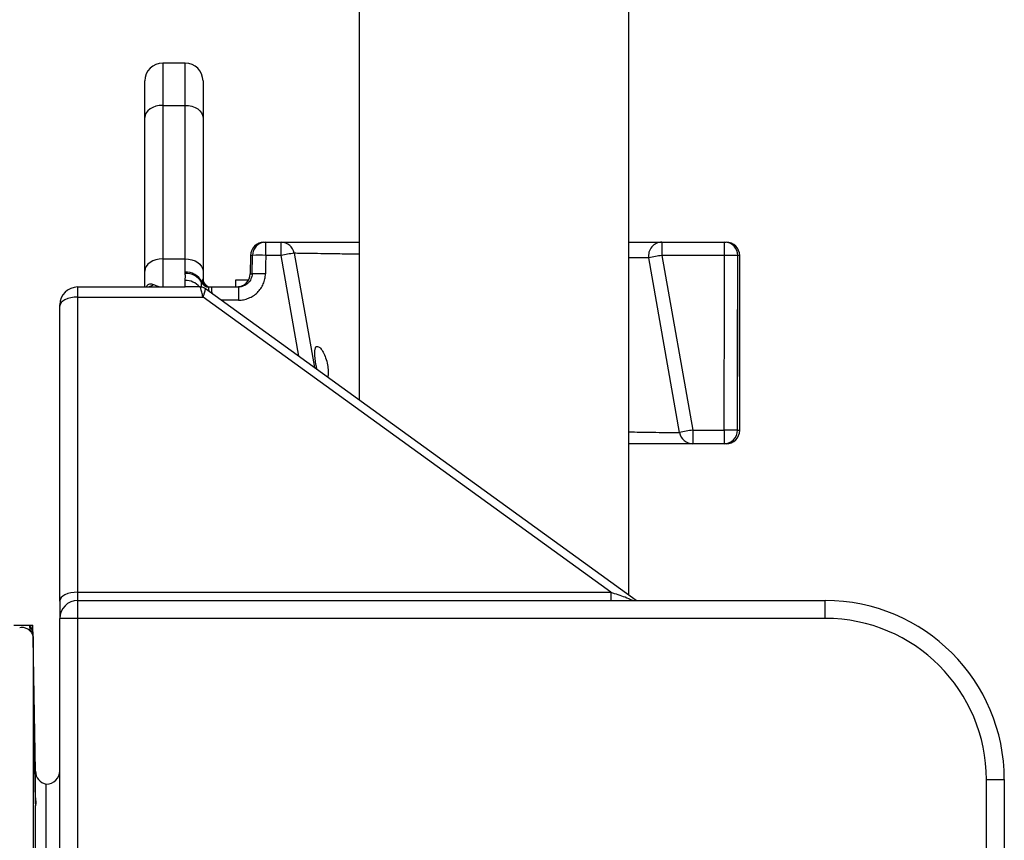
# Model space of a CAD drawing. Header units: millimetres. Extents: x 1864 to 4100, y 1333 to 4508.
# Tile 15 of 19: x 3179 to 3619, y 1966 to 2333. Entities that reach past the tile are written whole.
import ezdxf

# ---------------------------------------------------------------- set-up
doc = ezdxf.new("R2010")
doc.units = ezdxf.units.MM
doc.header["$LTSCALE"] = 2

msp = doc.modelspace()

# ---------------------------------------------------------------- linework, layer by layer
at = {"color": 7, "linetype": 'Continuous', "lineweight": 25}
for p, q in [((3330.84, 3269.04), (3330.84, 2162.93)), ((3451.44, 2075.71), (3451.44, 3269.04)), ((3253.14, 2313.33), (3243.14, 2313.33)), ((3235.14, 2288.96), (3235.14, 2305.33)), ((3261.14, 2305.33), (3261.14, 2288.96)), ((3243.14, 2294.44), (3243.14, 2225.93)), ((3243.14, 2294.44), (3253.14, 2294.44)), ((3253.14, 2225.93), (3253.14, 2294.44)), ((3235.14, 2220.45), (3235.14, 2288.96)), ((3261.14, 2288.96), (3261.14, 2220.45)), ((3288.38, 2233.33), (3289.15, 2233.33)), ((3289.15, 2227.44), (3289.15, 2233.33)), ((3289.15, 2233.33), (3296.01, 2233.33)), ((3296.01, 2227.44), (3296.01, 2233.33)), ((3466.19, 2233.33), (3466.19, 2227.44)), ((3466.19, 2233.33), (3494.16, 2233.33)), ((3494.16, 2227.44), (3494.16, 2233.33)), ((3494.16, 2233.33), (3494.91, 2233.33)), ((3243.14, 2225.93), (3243.14, 2213.33)), ((3243.14, 2225.93), (3253.14, 2225.93)), ((3253.14, 2220), (3253.14, 2225.93)), ((3282.38, 2227.44), (3282.24, 2219.23)), ((3283.07, 2219.23), (3283.2, 2227.44)), ((3296.01, 2227.44), (3289.15, 2227.44)), ((3301.92, 2228.38), (3310.92, 2177.33)), ((3474.04, 2148.29), (3460.29, 2226.29)), ((3466.19, 2227.44), (3479.95, 2149.44)), ((3494.16, 2227.44), (3466.19, 2227.44)), ((3500.91, 2149.33), (3500.91, 2227.33)), ((3235.14, 2213.33), (3235.14, 2220.45)), ((3261.14, 2220.45), (3261.14, 2216.93)), ((3205.14, 2213.33), (3205.14, 2208.8)), ((3205.14, 2213.33), (3253.14, 2213.33)), ((3253.14, 2213.33), (3253.14, 2216.29)), ((3259.83, 2213.33), (3253.14, 2213.33)), ((3264.14, 2213.33), (3265.14, 2213.33)), ((3265.14, 2211.07), (3265.14, 2213.33)), ((3265.14, 2213.33), (3276.97, 2213.33)), ((3275.61, 2216.33), (3275.61, 2213.33)), ((3276.97, 2213.33), (3276.97, 2207.44)), ((3205.14, 2208.8), (3261.14, 2208.8)), ((3205.14, 2208.8), (3205.14, 2077.05)), ((3443.32, 2077.05), (3261.14, 2208.8)), ((3454.72, 2073.33), (3262.25, 2212.53)), ((3265.14, 2211.07), (3265.14, 2210.51)), ((3197.14, 2204.83), (3197.14, 2205.33)), ((3197.14, 2073.08), (3197.14, 2204.83)), ((3499.96, 2203.33), (3499.99, 2203.33)), ((3499.99, 2203.33), (3499.99, 2173.33)), ((3479.95, 2149.44), (3479.95, 2143.33)), ((3479.95, 2149.44), (3493.98, 2149.44)), ((3493.98, 2149.44), (3493.98, 2143.33)), ((3493.98, 2143.33), (3479.95, 2143.33)), ((3494.91, 2143.33), (3493.98, 2143.33)), ((3205.14, 2077.05), (3443.32, 2077.05)), ((3197.14, 2073.08), (3197.14, 2065.33)), ((3205.14, 2073.33), (3205.14, 2065.33)), ((3205.14, 2073.33), (3539.14, 2073.33)), ((3539.14, 2065.33), (3539.14, 2073.33)), ((3197.14, 1956), (3197.14, 2065.33)), ((3205.14, 2065.33), (3197.14, 2065.33)), ((3205.14, 2065.33), (3205.14, 1956)), ((3539.14, 2065.33), (3205.14, 2065.33)), ((3176.55, 2062.33), (3183.67, 2062.33)), ((3183.67, 2062.33), (3185.14, 2062.33)), ((3185.24, 2056.44), (3185.14, 2062.33)), ((3186.27, 1997.12), (3185.24, 2056.44)), ((3611.14, 1993.33), (3619.14, 1993.33)), ((3611.14, 1761.48), (3611.14, 1993.33)), ((3619.14, 1993.33), (3619.14, 1761.48)), ((3191.14, 1675.33), (3191.14, 1991.33)), ((3186.27, 1981.64), (3186.3, 1981.72)), ((3186.27, 1902.84), (3186.27, 1981.64))]:
    msp.add_line(p, q, dxfattribs=at)
at = {"color": 8, "linetype": 'Continuous', "lineweight": 25}
for p, q in [((3243.14, 2313.33), (3243.14, 2294.44)), ((3253.14, 2294.44), (3253.14, 2313.33)), ((3283.2, 2227.44), (3282.38, 2227.44)), ((3303.96, 2182.37), (3296.01, 2227.44)), ((3500.91, 2227.33), (3500.11, 2227.33)), ((3282.24, 2219.23), (3283.07, 2219.23)), ((3276.97, 2207.44), (3269.29, 2207.44)), ((3499.93, 2149.33), (3500.91, 2149.33)), ((3205.14, 2077.05), (3205.14, 2073.33)), ((3443.32, 2077.05), (3443.32, 2073.33)), ((3185.24, 2056.44), (3185.24, 1610.23)), ((3186.27, 1987.35), (3186.27, 1997.12))]:
    msp.add_line(p, q, dxfattribs=at)
at = {"color": 7, "linetype": 'Continuous', "lineweight": 25, "flags": 128}
for points in [[(3243.14, 2294.44), (3241.57, 2294.34), (3240.07, 2294.03), (3238.69, 2293.52), (3237.48, 2292.84), (3236.48, 2292.01), (3235.74, 2291.06), (3235.29, 2290.03), (3235.14, 2288.96)], [(3253.14, 2294.44), (3254.7, 2294.34), (3256.2, 2294.03), (3257.58, 2293.52), (3258.79, 2292.84), (3259.79, 2292.01), (3260.53, 2291.06), (3260.98, 2290.03), (3261.14, 2288.96)], [(3243.14, 2225.93), (3241.57, 2225.82), (3240.07, 2225.51), (3238.69, 2225), (3237.48, 2224.32), (3236.48, 2223.49), (3235.74, 2222.54), (3235.29, 2221.52), (3235.14, 2220.45)], [(3253.14, 2225.93), (3254.7, 2225.82), (3256.2, 2225.51), (3257.58, 2225), (3258.79, 2224.32), (3259.79, 2223.49), (3260.53, 2222.54), (3260.98, 2221.52), (3261.14, 2220.45)], [(3289.15, 2227.44), (3289.09, 2223.26), (3289.02, 2219.23)], [(3205.14, 2208.8), (3203.57, 2208.72), (3202.07, 2208.5), (3200.69, 2208.13), (3199.48, 2207.64), (3198.48, 2207.04), (3197.74, 2206.35), (3197.29, 2205.6), (3197.14, 2204.83)], [(3205.14, 2077.05), (3203.57, 2076.97), (3202.07, 2076.74), (3200.69, 2076.38), (3199.48, 2075.88), (3198.48, 2075.28), (3197.74, 2074.6), (3197.29, 2073.85), (3197.14, 2073.08)]]:
    msp.add_lwpolyline(points, dxfattribs=at)
at = {"color": 7, "linetype": 'Continuous', "lineweight": 25}
for centre, radius, start, end in [((3243.14, 2305.33), 8, 90, 180), ((3253.14, 2305.33), 8, 0, 90), ((3288.38, 2227.33), 6, 90, 179), ((3289.17, 2227.36), 5.98, 90.2114, 179.2198), ((3296.01, 2227.33), 6, 10, 90), ((3466.19, 2227.33), 6, 90, 190), ((3494.13, 2227.36), 5.98, 359.7912, 89.7897), ((3494.91, 2227.33), 6, 0, 90), ((3286.17, 2115.91), 111.57, 88.471, 91.529), ((3312.59, 2142.02), 87.01, 97.0421, 100.9826), ((3479.94, 2140.8), 87.72, 99.0155, 102.9478), ((3495.18, 2116.22), 111.23, 87.4583, 90.5274), ((3253.46, 2211.9), 8.11, 28.5949, 92.2878), ((3253.7, 2211.48), 7.88, 30.33, 93.825), ((3276.24, 2219.33), 6, 270, 359), ((3286.05, 2107.43), 111.83, 88.4748, 91.5252), ((3205.14, 2205.33), 8, 90, 180), ((3235.85, 2218.19), 4.85, 270.4304, 310.3484), ((3263.87, 2216.88), 3.66, 202.9186, 268.7984), ((3264.02, 2216.92), 3.62, 198.3096, 268.5868), ((3264.16, 2216.88), 3.55, 194.4422, 269.6573), ((3264.74, 2216.93), 3.6, 180, 270), ((3493.69, 2062.8), 87.72, 99.0155, 102.9478), ((3479.95, 2149.33), 6, 190, 270), ((3494.95, 2035.37), 114.07, 87.4974, 90.4848), ((3493.95, 2149.31), 5.97, 270.2591, 0.2568), ((3494.91, 2149.33), 6, 270, 0), ((3205.14, 2065.33), 8, 90, 180), ((3539.14, 1993.33), 80, 0, 90), ((3539.14, 1993.33), 72, 0, 90), ((3188.48, 2061.73), 4.84, 172.8362, 210.7945), ((3191.14, 1997.33), 6, 270, 0), ((3192.27, 1997.23), 6, 181, 259.0726)]:
    msp.add_arc(centre, radius, start, end, dxfattribs=at)
at = {"color": 8, "linetype": 'Continuous', "lineweight": 25}
msp.add_arc((3253.24, 2208.13), 8.16, 39.5932, 90.7477, dxfattribs=at)
at = {"color": 7, "linetype": 'Continuous', "lineweight": 25}
for centre, ratio, start_param, end_param in [((3390.91, 2945.45), 0.017455, 4.578389, 4.591587), ((3390.91, 2945.34), 0.018462, 4.582452, 4.591587), ((3390.91, 2945.34), 0.018462, 4.578389, 4.582452)]:
    msp.add_ellipse(centre, major_axis=(0, 5958.16), ratio=ratio, start_param=start_param, end_param=end_param, dxfattribs=at)
for points, knots in [([(3296.01, 2233.33), (3296.22, 2233.33), (3296.65, 2233.33), (3299.97, 2233.33), (3305.21, 2233.33), (3312.38, 2233.33), (3320.91, 2233.33), (3327.63, 2233.33), (3330.84, 2233.33)], [0, 0, 0, 0, 0.168994, 0.337988, 0.506977, 0.675967, 0.845064, 1, 1, 1, 1]), ([(3451.44, 2233.33), (3452.55, 2233.33), (3456.3, 2233.33), (3460.78, 2233.33), (3464.26, 2233.33), (3465.92, 2233.33), (3466.1, 2233.33), (3466.19, 2233.33)], [0, 0, 0, 0, 0.1130659, 0.3814256, 0.6497842, 0.8248922, 1, 1, 1, 1]), ([(3253.18, 2219.34), (3253.16, 2219.44), (3253.15, 2219.54), (3253.15, 2219.64), (3253.14, 2219.76), (3253.14, 2219.88), (3253.14, 2220)], [0, 0, 0, 0, 0.0002853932, 0.0002853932, 0.0002853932, 0.0006160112, 0.0006160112, 0.0006160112, 0.0006160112]), ([(3253.14, 2216.29), (3253.14, 2216.72), (3253.28, 2217.18), (3253.34, 2217.94), (3253.33, 2218.21), (3253.26, 2218.76), (3253.21, 2219.04), (3253.18, 2219.34)], [0, 0, 0, 0, 0.5, 0.5, 0.75, 0.75, 1, 1, 1, 1]), ([(3276.97, 2207.44), (3277.75, 2207.44), (3278.53, 2207.51), (3280.07, 2207.82), (3280.82, 2208.04), (3281.89, 2208.48), (3282.24, 2208.64), (3282.93, 2209), (3283.27, 2209.2), (3284.26, 2209.84), (3284.86, 2210.33), (3285.97, 2211.41), (3286.48, 2212.02), (3287.36, 2213.3), (3287.74, 2213.97), (3288.2, 2215.05), (3288.34, 2215.42), (3288.58, 2216.16), (3288.68, 2216.54), (3288.92, 2217.67), (3289.01, 2218.44), (3289.02, 2219.23)], [0, 0, 0, 0, 0.125, 0.125, 0.25, 0.25, 0.3125, 0.3125, 0.375, 0.375, 0.5, 0.5, 0.625, 0.625, 0.75, 0.75, 0.8125, 0.8125, 0.875, 0.875, 1, 1, 1, 1]), ([(3283.07, 2219.23), (3283.06, 2218.83), (3283.02, 2218.44), (3282.85, 2217.68), (3282.73, 2217.3), (3282.41, 2216.58), (3282.22, 2216.24), (3281.77, 2215.6), (3281.51, 2215.3), (3280.94, 2214.76), (3280.64, 2214.52), (3279.97, 2214.1), (3279.62, 2213.92), (3278.54, 2213.49), (3277.75, 2213.33), (3276.97, 2213.33)], [0, 0, 0, 0, 0.125, 0.125, 0.25, 0.25, 0.375, 0.375, 0.5, 0.5, 0.625, 0.625, 0.75, 0.75, 1, 1, 1, 1]), ([(3236.21, 2213.36), (3236.22, 2213.36), (3236.24, 2213.36), (3236.01, 2213.34), (3235.88, 2213.34)], [0, 0, 0, 0, 0.428053, 1, 1, 1, 1]), ([(3238.99, 2214.49), (3239.65, 2214.12), (3240.33, 2213.83), (3241.37, 2213.53), (3241.72, 2213.46), (3242.43, 2213.36), (3242.78, 2213.33), (3243.14, 2213.33)], [0, 0, 0, 0, 0.5, 0.5, 0.75, 0.75, 1, 1, 1, 1]), ([(3262.23, 2212.5), (3261.98, 2212.67), (3261.37, 2213.1), (3260.49, 2213.38), (3259.92, 2213.3), (3259.82, 2213.29)], [0, 0, 0, 0, 0.350972, 0.884031, 1, 1, 1, 1]), ([(3281.35, 2216.33), (3281.3, 2216.33), (3280.32, 2216.33), (3278.45, 2216.33), (3276.56, 2216.33), (3275.72, 2216.33), (3275.65, 2216.33), (3275.61, 2216.33)], [0, 0, 0, 0, 0.017662, 0.345702, 0.671623, 0.835817, 1, 1, 1, 1]), ([(3499.99, 2173.33), (3499.99, 2177.33), (3499.99, 2181.33), (3499.98, 2185.33), (3499.98, 2191.33), (3499.97, 2197.33), (3499.96, 2203.33)], [0.0000002, 0.0000002, 0.0000002, 0.0000002, 0.006, 0.006, 0.006, 0.01500021, 0.01500021, 0.01500021, 0.01500021]), ([(3312.05, 2176.53), (3311.93, 2177.13), (3311.62, 2178.64), (3311.25, 2181.15), (3311.05, 2183.66), (3311.14, 2185.57), (3311.55, 2186.69), (3312.27, 2186.96), (3313.28, 2186.36), (3314.48, 2184.84), (3315.7, 2182.45), (3316.66, 2179.48), (3317.1, 2176.51), (3317.14, 2174.27), (3316.95, 2173.31), (3316.9, 2173.01)], [0, 0, 0, 0, 0.052705, 0.133168, 0.213711, 0.292359, 0.369275, 0.447135, 0.529388, 0.618322, 0.712492, 0.805127, 0.889105, 0.965104, 1, 1, 1, 1]), ([(3479.95, 2143.33), (3479.86, 2143.33), (3479.68, 2143.33), (3478.01, 2143.33), (3474.59, 2143.33), (3468.76, 2143.33), (3460.9, 2143.33), (3454.99, 2143.33), (3451.44, 2143.33), (3451.44, 2143.33)], [0, 0, 0, 0, 0.122938, 0.245877, 0.434284, 0.622691, 0.811318, 0.999947, 1, 1, 1, 1]), ([(3184.32, 2059.25), (3184.14, 2059.49), (3183.89, 2059.77), (3183.36, 2060.21), (3183.16, 2060.35), (3182.71, 2060.64), (3182.46, 2060.77), (3181.93, 2061), (3181.65, 2061.09), (3181.1, 2061.21), (3180.84, 2061.25), (3180.08, 2061.28), (3179.65, 2061.22), (3179.24, 2061.1)], [0, 0, 0, 0, 0.25, 0.25, 0.375, 0.375, 0.5, 0.5, 0.625, 0.625, 0.75, 0.75, 1, 1, 1, 1]), ([(3183.67, 2062.33), (3184.19, 2061.45), (3184.57, 2060.5), (3184.96, 2059.02), (3185.05, 2058.52), (3185.16, 2057.75), (3185.18, 2057.49), (3185.22, 2056.97), (3185.23, 2056.7), (3185.24, 2056.44)], [0, 0, 0, 0, 0.5, 0.5, 0.75, 0.75, 0.875, 0.875, 1, 1, 1, 1]), ([(3184.32, 2059.25), (3184.63, 2058.85), (3184.85, 2058.41), (3185.08, 2057.7), (3185.13, 2057.46), (3185.21, 2056.96), (3185.23, 2056.7), (3185.24, 2056.44)], [0, 0, 0, 0, 0.5, 0.5, 0.75, 0.75, 1, 1, 1, 1]), ([(3185.49, 2028.76), (3185.49, 2028.77), (3185.47, 2029.13), (3185.46, 2027.84), (3185.47, 2024.83), (3185.52, 2019.88), (3185.6, 2013.85), (3185.69, 2007.37), (3185.8, 2001.19), (3185.88, 1997.98), (3185.91, 1996.43)], [0, 0, 0, 0, 0.00446, 0.147934, 0.291395, 0.434855, 0.578324, 0.72181, 0.865314, 1, 1, 1, 1]), ([(3185.91, 2009.89), (3185.89, 2011.32), (3185.82, 2014.88), (3185.72, 2020.26), (3185.62, 2024.94), (3185.55, 2027.65), (3185.53, 2027.99), (3185.53, 2028.06)], [0, 0, 0, 0, 0.170652, 0.424039, 0.677432, 0.930806, 1, 1, 1, 1]), ([(3186.27, 1987.35), (3186.27, 1988.1), (3186.26, 1988.9), (3186.23, 1990.59), (3186.22, 1991.49), (3186.2, 1993.37), (3186.18, 1994.34), (3186.15, 1996.3), (3186.14, 1997.31), (3186.1, 1999.36), (3186.08, 2000.38), (3186.05, 2002.39), (3186.03, 2003.4), (3185.98, 2006.37), (3185.94, 2008.2), (3185.91, 2009.89)], [0, 0, 0, 0, 0.125, 0.125, 0.25, 0.25, 0.375, 0.375, 0.5, 0.5, 0.625, 0.625, 0.75, 0.75, 1, 1, 1, 1]), ([(3185.91, 1996.43), (3185.94, 1994.41), (3185.98, 1992.5), (3186.05, 1988.93), (3186.09, 1987.36), (3186.14, 1985.34), (3186.15, 1984.75), (3186.18, 1983.7), (3186.2, 1983.25), (3186.24, 1982.12), (3186.26, 1981.71), (3186.27, 1981.64)], [0, 0, 0, 0, 0.25, 0.25, 0.5, 0.5, 0.625, 0.625, 0.75, 0.75, 1, 1, 1, 1]), ([(3186.54, 1982.35), (3186.57, 1982.57), (3186.58, 1982.85), (3186.57, 1983.5), (3186.54, 1983.87), (3186.46, 1984.71), (3186.41, 1985.18), (3186.32, 1986.2), (3186.28, 1986.76), (3186.27, 1987.35)], [0, 0, 0, 0, 0.25, 0.25, 0.5, 0.5, 0.75, 0.75, 1, 1, 1, 1])]:
    msp.add_open_spline(points, degree=3, knots=knots, dxfattribs=at)
at = {"color": 8, "linetype": 'Continuous', "lineweight": 25}
for points, knots in [([(3330.84, 2227.95), (3329.04, 2227.98), (3323.97, 2228.05), (3317.13, 2228.15), (3310.44, 2228.25), (3305.95, 2228.32), (3303.23, 2228.36), (3302.07, 2228.37), (3301.96, 2228.38), (3301.92, 2228.38)], [0, 0, 0, 0, 0.100436, 0.282389, 0.459156, 0.641055, 0.779171, 0.919695, 1, 1, 1, 1]), ([(3460.29, 2226.29), (3460.21, 2226.29), (3460.05, 2226.3), (3458.47, 2226.32), (3455.9, 2226.36), (3452.73, 2226.4), (3451.44, 2226.42)], [0, 0, 0, 0, 0.218269, 0.439223, 0.770918, 1, 1, 1, 1]), ([(3235.73, 2213.33), (3235.97, 2213.69), (3236.24, 2214.12), (3237.06, 2214.65), (3238.07, 2214.86), (3238.71, 2214.61), (3238.99, 2214.49)], [0, 0, 0, 0, 0.236136, 0.281709, 0.67306, 1, 1, 1, 1]), ([(3261.14, 2208.8), (3261.13, 2208.81), (3261.03, 2209.2), (3260.72, 2210.37), (3260.3, 2211.99), (3259.98, 2213.18), (3259.87, 2213.23), (3259.83, 2213.25)], [0, 0, 0, 0, 0.00331, 0.146414, 0.453707, 0.762689, 1, 1, 1, 1]), ([(3260.47, 2213.24), (3260.45, 2213.46), (3260.39, 2214.48), (3260.45, 2215.03), (3260.5, 2215.45)], [0, 0, 0, 0, 0.222217, 1, 1, 1, 1]), ([(3263.8, 2213.22), (3263.77, 2213.18), (3263.63, 2212.99), (3263.55, 2212.5), (3263.7, 2211.69), (3263.75, 2211.44)], [0, 0, 0, 0, 0.140027, 0.736141, 1, 1, 1, 1]), ([(3262.2, 2212.47), (3262.2, 2212.49), (3262.18, 2212.56), (3262.05, 2211.84), (3261.7, 2210.5), (3261.29, 2209.28), (3261.14, 2208.81), (3261.14, 2208.8)], [0, 0, 0, 0, 0.145606, 0.456202, 0.80674, 0.996052, 1, 1, 1, 1]), ([(3451.44, 2148.62), (3453.06, 2148.6), (3457.66, 2148.53), (3463.57, 2148.44), (3469.09, 2148.36), (3472.67, 2148.31), (3473.95, 2148.29), (3474.02, 2148.29), (3474.04, 2148.29)], [0, 0, 0, 0, 0.113471, 0.32183, 0.524106, 0.732282, 0.941307, 1, 1, 1, 1]), ([(3443.32, 2077.05), (3443.32, 2077.05), (3443.84, 2076.87), (3446.45, 2075.96), (3449.92, 2074.95), (3452.51, 2073.65), (3453.14, 2073.33)], [0, 0, 0, 0, 0.000011, 0.161041, 0.795261, 1, 1, 1, 1])]:
    msp.add_open_spline(points, degree=3, knots=knots, dxfattribs=at)
at = {"color": 7, "linetype": 'Continuous', "lineweight": 25}
for points in [[(3260.5, 2215.45), (3260.52, 2215.57), (3260.54, 2215.68), (3260.58, 2215.78)], [(3260.58, 2215.78), (3260.62, 2215.86), (3260.67, 2215.94), (3260.72, 2216)], [(3260.72, 2216), (3260.98, 2216.3), (3261.14, 2216.62), (3261.14, 2216.93)], [(3263.93, 2213.3), (3263.87, 2213.28), (3263.83, 2213.25), (3263.8, 2213.22)], [(3264.14, 2213.33), (3264.07, 2213.33), (3264, 2213.32), (3263.93, 2213.3)]]:
    msp.add_open_spline(points, degree=3, dxfattribs=at)

doc.saveas('drawing.dxf')
